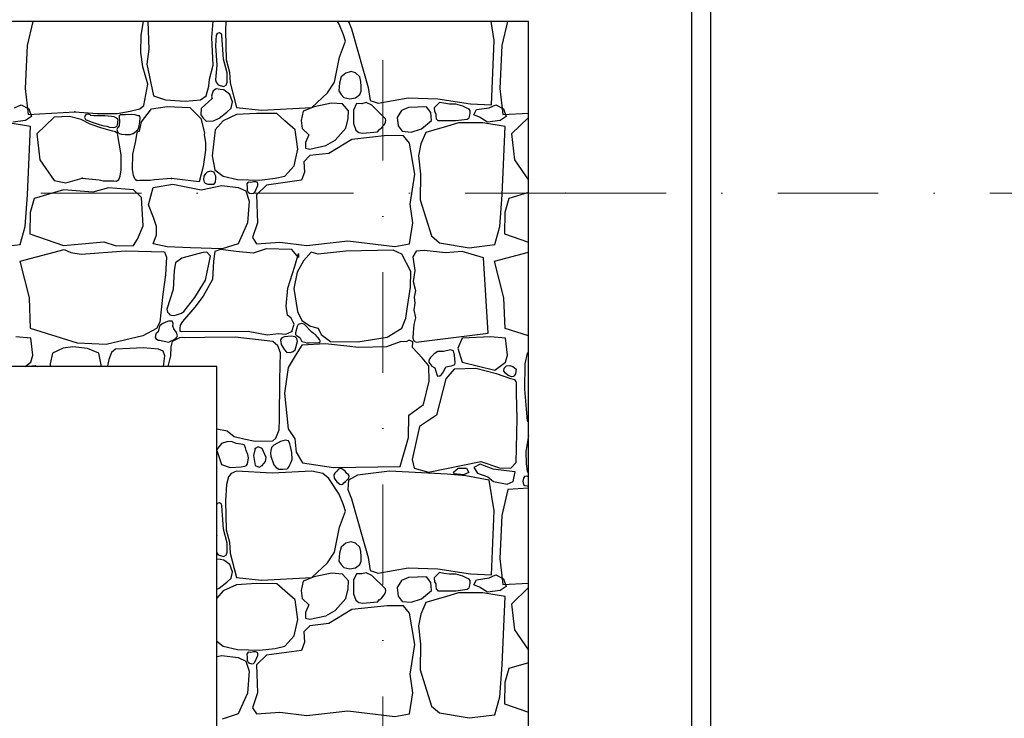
# Model space of a CAD drawing. Header units: millimetres. Extents: x 77315 to 1043159, y -108895 to -47794.
# Tile 84 of 87: x 116999 to 120111, y -95080 to -92872. Entities that reach past the tile are written whole.
import ezdxf

# ---------------------------------------------------------------- set-up
doc = ezdxf.new("R2010")
doc.units = ezdxf.units.MM
doc.header["$MEASUREMENT"] = 0
doc.linetypes.add('Dot & Dashed', pattern=[670.277762, 317.5, -176.388889, 0, -176.388874])
for name, color, linetype in [('_HATCH', 7, 'Continuous'), ('opaska', 7, 'Continuous'), ('Structural - Bearing', 7, 'Continuous'), ('Structural - Grid', 7, 'Continuous')]:
    doc.layers.add(name, color=color, linetype=linetype)

# ---------------------------------------------------------------- blocks, each defined once
blk = doc.blocks.new('*X14')
at = {"layer": '_HATCH'}
for p, q in [((117040.2, -92877.8), (117022.4, -92953.8)), ((117383, -92921.3), (117389.9, -92877.8)), ((117403.5, -92877.8), (117406.9, -92965.4)), ((117606.7, -92927.9), (117609.9, -92877.8)), ((117650.9, -92877.8), (117649.3, -92907.6)), ((118008.4, -92885.8), (118003.2, -92877.8)), ((118038.2, -92877.8), (118047.4, -92900.6)), ((118498, -92938.2), (118488.7, -92877.8)), ((118540.2, -92877.8), (118522.4, -92953.8)), ((117649.3, -92907.6), (117651.3, -92998)), ((118022.8, -92919.6), (118008.4, -92885.8)), ((118047.4, -92900.6), (118083.1, -93026.9)), ((117382.1, -92975.5), (117383, -92921.3)), ((117610, -93015.4), (117606.7, -92927.9)), ((117620.4, -92921.3), (117617.3, -92954.9)), ((117623.5, -92915.4), (117620.4, -92921.3)), ((117630.1, -92913.1), (117623.5, -92915.4)), ((117636.4, -92917.3), (117630.1, -92913.1)), ((117638.1, -92921.3), (117636.4, -92917.3)), ((117643.4, -92997), (117638.1, -92921.3)), ((118009.6, -92990.2), (118028.6, -92939.4)), ((118028.6, -92939.4), (118022.8, -92919.6)), ((118490.1, -93140.9), (118498, -92938.2)), ((117022.4, -92953.8), (117015.9, -93089.4)), ((117406.9, -92965.4), (117401.2, -93012.9)), ((117617.3, -92954.9), (117621.9, -93015.7)), ((118522.4, -92953.8), (118515.9, -93089.4)), ((117388.5, -93020.8), (117382.1, -92975.5)), ((117654.7, -93040.4), (117643.4, -92997)), ((117651.3, -92998), (117662.5, -93037.7)), ((117993.9, -93069.5), (118009.6, -92990.2)), ((117395.5, -93046.1), (117388.5, -93020.8)), ((117401.2, -93012.9), (117422.2, -93112.8)), ((117598.9, -93060.4), (117610, -93015.4)), ((117621.9, -93015.7), (117618.3, -93061.7)), ((118046.4, -93036.2), (118029.4, -93041.1)), ((118060.2, -93040.4), (118046.4, -93036.2)), ((118083.1, -93026.9), (118100.4, -93086.4)), ((117404.4, -93076.1), (117395.5, -93046.1)), ((117596.8, -93081.8), (117598.9, -93060.4)), ((117618.3, -93061.7), (117620.4, -93069.5)), ((117654.5, -93069.5), (117654.7, -93040.4)), ((117662.5, -93037.7), (117664.5, -93071.9)), ((118014.8, -93053), (118010.1, -93072.5)), ((118029.4, -93041.1), (118014.8, -93053)), ((118073.5, -93053), (118060.2, -93040.4)), ((118077.3, -93067.4), (118073.5, -93053)), ((118077.8, -93083), (118077.3, -93067.4)), ((117015.9, -93089.4), (117025.9, -93171.1)), ((117391.5, -93143.4), (117404.4, -93076.1)), ((117588.2, -93112.8), (117596.8, -93081.8)), ((117610.3, -93097.2), (117607.3, -93106.2)), ((117620.4, -93090.7), (117610.3, -93097.2)), ((117620.4, -93069.5), (117626.5, -93078)), ((117632.7, -93092.2), (117620.4, -93090.7)), ((117626.5, -93078), (117643.1, -93083.2)), ((117644.4, -93094), (117632.7, -93092.2)), ((117643.1, -93083.2), (117651.6, -93078.8)), ((117662.8, -93107.9), (117644.4, -93094)), ((117651.6, -93078.8), (117654.5, -93069.5)), ((117664.5, -93071.9), (117684.3, -93149.1)), ((117971.6, -93102.9), (117993.9, -93069.5)), ((118008.2, -93084.6), (118008, -93097.1)), ((118008, -93097.1), (118014.8, -93108.3)), ((118010.1, -93072.5), (118008.2, -93084.6)), ((118073.5, -93108.3), (118077.9, -93098)), ((118077.9, -93098), (118077.8, -93083)), ((118100.4, -93086.4), (118106.2, -93127.3)), ((118515.9, -93089.4), (118525.9, -93171.1)), ((117422.2, -93112.8), (117459.4, -93125.6)), ((117459.4, -93125.6), (117522.1, -93129.3)), ((117522.1, -93129.3), (117570, -93125.6)), ((117570, -93125.6), (117588.2, -93112.8)), ((117607.3, -93121.5), (117572.7, -93152.2)), ((117607.3, -93106.2), (117605, -93113.3)), ((117605, -93113.3), (117607.3, -93121.5)), ((117671.7, -93131.2), (117662.8, -93107.9)), ((117922.4, -93149.1), (117971.6, -93102.9)), ((118014.8, -93108.3), (118023.5, -93117.6)), ((118023.5, -93117.6), (118042.1, -93122.2)), ((118042.1, -93122.2), (118059.8, -93118.8)), ((118059.8, -93118.8), (118073.5, -93108.3)), ((118106.2, -93127.3), (118132.2, -93135.9)), ((118132.2, -93135.9), (118226.3, -93118.6)), ((118226.3, -93118.6), (118320, -93121.9)), ((118320, -93121.9), (118423.7, -93137.6)), ((116982.4, -93150.3), (117004.1, -93141.3)), ((117004.1, -93141.3), (117028.2, -93153.3)), ((117028.2, -93153.3), (117036, -93178)), ((117306.8, -93168.9), (117348.5, -93160.6)), ((117348.5, -93160.6), (117378.8, -93153.4)), ((117378.8, -93153.4), (117391.5, -93143.4)), ((117383.7, -93194.8), (117415.2, -93153.7)), ((117415.2, -93153.7), (117465.1, -93145.8)), ((117465.1, -93145.8), (117537, -93149.1)), ((117537, -93149.1), (117571.9, -93184.2)), ((117572.7, -93152.2), (117571.7, -93172.6)), ((117653.7, -93164.3), (117667, -93151.3)), ((117667, -93151.3), (117671.7, -93131.2)), ((117684.3, -93149.1), (117763.2, -93157.4)), ((117763.2, -93157.4), (117922.4, -93149.1)), ((117894.9, -93160.7), (117888.6, -93190.6)), ((117929.1, -93147.1), (117894.9, -93160.7)), ((117984, -93135.5), (117929.1, -93147.1)), ((118019.1, -93138.4), (117984, -93135.5)), ((118037.7, -93159.9), (118019.1, -93138.4)), ((118037.3, -93184.6), (118037.7, -93159.9)), ((118054.4, -93157.8), (118053.8, -93200.3)), ((118063.7, -93137.1), (118054.4, -93157.8)), ((118079.9, -93137.7), (118063.7, -93137.1)), ((118094.3, -93134), (118079.9, -93137.7)), ((118111.6, -93142.5), (118094.3, -93134)), ((118154.5, -93185.5), (118111.6, -93142.5)), ((118205.7, -93158.6), (118191.9, -93181)), ((118227.2, -93149.5), (118205.7, -93158.6)), ((118285, -93147.1), (118227.2, -93149.5)), ((118298.6, -93164.8), (118285, -93147.1)), ((118320, -93138.8), (118308.5, -93150.7)), ((118308.5, -93150.7), (118309.5, -93162.6)), ((118326, -93133.2), (118320, -93138.8)), ((118339, -93136.2), (118326, -93133.2)), ((118356.8, -93139.2), (118339, -93136.2)), ((118377, -93138.8), (118356.8, -93139.2)), ((118399.9, -93144.9), (118377, -93138.8)), ((118409.7, -93150.3), (118399.9, -93144.9)), ((118419, -93154.9), (118409.7, -93150.3)), ((118422.5, -93158.7), (118419, -93154.9)), ((118422.6, -93167.3), (118422.5, -93158.7)), ((118423.7, -93137.6), (118490.1, -93140.9)), ((118434.3, -93172.6), (118442.1, -93156.3)), ((118442.1, -93156.3), (118482.4, -93150.3)), ((118482.4, -93150.3), (118504.1, -93141.3)), ((118504.1, -93141.3), (118528.2, -93153.3)), ((118528.2, -93153.3), (118536, -93178)), ((117017.3, -93190.6), (116977, -93195.4)), ((117036, -93178), (117017.3, -93190.6)), ((117025.9, -93171.1), (117173.7, -93163.7)), ((117108.2, -93180.3), (117052.7, -93233.1)), ((117156.8, -93177.6), (117108.2, -93180.3)), ((117193.1, -93187.4), (117156.8, -93177.6)), ((117173.7, -93163.7), (117244, -93168.9)), ((117221.7, -93202.1), (117193.1, -93187.4)), ((117205.4, -93174.5), (117204.3, -93181.1)), ((117204.3, -93181.1), (117207.1, -93187.4)), ((117208.3, -93171.2), (117205.4, -93174.5)), ((117207.1, -93187.4), (117225.1, -93194.9)), ((117214.3, -93170.6), (117208.3, -93171.2)), ((117218.6, -93171.5), (117214.3, -93170.6)), ((117221.9, -93173), (117218.6, -93171.5)), ((117223.6, -93174.9), (117221.9, -93173)), ((117234.4, -93175.8), (117223.6, -93174.9)), ((117267.6, -93175.7), (117234.4, -93175.8)), ((117244, -93168.9), (117306.8, -93168.9)), ((117288.8, -93177.7), (117267.6, -93175.7)), ((117297.2, -93179), (117288.8, -93177.7)), ((117304.9, -93182.7), (117297.2, -93179)), ((117307.9, -93185.4), (117304.9, -93182.7)), ((117309.8, -93189.1), (117307.9, -93185.4)), ((117309.3, -93193.4), (117309.8, -93189.1)), ((117313.3, -93175.7), (117312.9, -93182)), ((117312.9, -93182), (117314.8, -93192.1)), ((117316.4, -93172.7), (117313.3, -93175.7)), ((117314.8, -93192.1), (117313.8, -93207)), ((117320.1, -93173.1), (117316.4, -93172.7)), ((117333.4, -93172.2), (117320.1, -93173.1)), ((117352, -93171.3), (117333.4, -93172.2)), ((117364.2, -93172.5), (117352, -93171.3)), ((117373.3, -93175.7), (117364.2, -93172.5)), ((117377.3, -93176.2), (117373.3, -93175.7)), ((117379.3, -93180.7), (117377.3, -93176.2)), ((117378.7, -93195.7), (117379.3, -93180.7)), ((117571.7, -93172.6), (117578.8, -93183.6)), ((117571.9, -93184.2), (117582.6, -93229.8)), ((117578.8, -93183.6), (117588.8, -93193)), ((117588.8, -93193), (117611.7, -93191.2)), ((117611.7, -93191.2), (117629.3, -93183.1)), ((117642.2, -93191.2), (117617.1, -93219.7)), ((117629.3, -93183.1), (117653.7, -93164.3)), ((117684.3, -93171.8), (117642.2, -93191.2)), ((117747.1, -93168.5), (117684.3, -93171.8)), ((117811.5, -93168.9), (117747.1, -93168.5)), ((117837.1, -93191.2), (117811.5, -93168.9)), ((117869.3, -93220.1), (117837.1, -93191.2)), ((117888.6, -93190.6), (117892, -93215.6)), ((118030.1, -93215.3), (118037.3, -93184.6)), ((118156.1, -93189.8), (118154.5, -93185.5)), ((118155.1, -93196.9), (118156.1, -93189.8)), ((118191.9, -93181), (118194.6, -93207.7)), ((118268.9, -93216.4), (118300.9, -93190.8)), ((118300.9, -93190.8), (118298.6, -93164.8)), ((118309.5, -93162.6), (118314.3, -93169.6)), ((118314.3, -93169.6), (118314.1, -93176.8)), ((118314.1, -93176.8), (118315, -93185.3)), ((118315, -93185.3), (118320, -93190.8)), ((118320, -93190.8), (118377, -93190.8)), ((118377, -93190.8), (118413.3, -93186.4)), ((118413.3, -93186.4), (118419.8, -93182)), ((118419.8, -93182), (118421.7, -93173.9)), ((118421.7, -93173.9), (118422.6, -93167.3)), ((118451.7, -93179.8), (118434.3, -93172.6)), ((118477, -93195.4), (118451.7, -93179.8)), ((118517.3, -93190.6), (118477, -93195.4)), ((118536, -93178), (118517.3, -93190.6)), ((118525.9, -93171.1), (118607.3, -93167)), ((118607.3, -93181.2), (118552.7, -93233.1)), ((117033.4, -93209.6), (116962.5, -93197.8)), ((117024, -93425.6), (117033.4, -93209.6)), ((117255, -93213.5), (117221.7, -93202.1)), ((117225.1, -93194.9), (117250.1, -93203)), ((117250.1, -93203), (117265.2, -93207.1)), ((117273.3, -93219.1), (117255, -93213.5)), ((117265.2, -93207.1), (117274.7, -93208.7)), ((117293.1, -93224.4), (117273.3, -93219.1)), ((117274.7, -93208.7), (117282.4, -93211.2)), ((117282.4, -93211.2), (117294.9, -93212.3)), ((117294.9, -93212.3), (117300.6, -93211.9)), ((117300.6, -93211.9), (117304.9, -93209.8)), ((117304.9, -93209.8), (117307, -93207.1)), ((117309, -93212.7), (117306.3, -93219.4)), ((117306.3, -93219.4), (117307.7, -93226.5)), ((117307, -93207.1), (117307.8, -93203.4)), ((117307.8, -93203.4), (117308.9, -93197.7)), ((117308.9, -93197.7), (117309.3, -93193.4)), ((117313.8, -93207), (117309, -93212.7)), ((117358, -93231.4), (117372, -93220.5)), ((117372, -93220.5), (117376, -93212.3)), ((117376, -93212.3), (117378.7, -93195.7)), ((117377.4, -93224.6), (117383.7, -93194.8)), ((117617.1, -93219.7), (117607.1, -93301.9)), ((117877.9, -93281.6), (117869.3, -93220.1)), ((117892, -93215.6), (117912.6, -93235.8)), ((117996, -93253.2), (118030.1, -93215.3)), ((118053.8, -93200.3), (118061.3, -93221.2)), ((118061.3, -93221.2), (118070.9, -93228.1)), ((118130.2, -93226), (118136.5, -93219)), ((118136.4, -93219.3), (118143.4, -93213.1)), ((118143.4, -93213.1), (118150.3, -93203.8)), ((118150.3, -93203.8), (118155.1, -93196.9)), ((118194.6, -93207.7), (118207.8, -93224.7)), ((118236.2, -93227.6), (118268.9, -93216.4)), ((118307.7, -93221), (118282, -93228.7)), ((118347.7, -93209.4), (118307.7, -93221)), ((118385.7, -93197.8), (118347.7, -93209.4)), ((118424.1, -93197.8), (118385.7, -93197.8)), ((118462.5, -93197.8), (118424.1, -93197.8)), ((118533.4, -93209.6), (118462.5, -93197.8)), ((118524, -93425.6), (118533.4, -93209.6)), ((117052.7, -93233.1), (117062.5, -93314.9)), ((117301.6, -93226), (117293.1, -93224.4)), ((117308.2, -93231.4), (117301.6, -93226)), ((117307.7, -93226.5), (117313.3, -93231.4)), ((117313.3, -93262.1), (117308.2, -93231.4)), ((117313.3, -93231.4), (117320.7, -93233.6)), ((117320.7, -93233.6), (117332.4, -93234.8)), ((117332.4, -93234.8), (117347.8, -93234.5)), ((117347.8, -93234.5), (117358, -93231.4)), ((117364.6, -93260.4), (117370.6, -93229.8)), ((117370.6, -93229.8), (117372.4, -93225.1)), ((117372.4, -93225.1), (117377.4, -93224.6)), ((117582.6, -93229.8), (117581.8, -93236.1)), ((117581.8, -93236.1), (117585.8, -93259.6)), ((117912.6, -93235.8), (117902.3, -93260.2)), ((117966.3, -93270.1), (117996, -93253.2)), ((118048.4, -93250.7), (117976.2, -93294.4)), ((118160.7, -93238.3), (118048.4, -93250.7)), ((118070.9, -93228.1), (118083.9, -93230.5)), ((118083.9, -93230.5), (118130.2, -93226)), ((118212.3, -93239.1), (118160.7, -93238.3)), ((118207.8, -93224.7), (118236.2, -93227.6)), ((118231.3, -93262.1), (118212.3, -93239.1)), ((118282, -93228.7), (118266.9, -93264.5)), ((118552.7, -93233.1), (118562.5, -93314.9)), ((117320, -93298.9), (117313.3, -93262.1)), ((117357, -93297), (117364.6, -93260.4)), ((117586.1, -93284.3), (117578.5, -93335.9)), ((117585.8, -93259.6), (117586.1, -93284.3)), ((117866.8, -93334.1), (117877.9, -93281.6)), ((117902.3, -93260.2), (117902.7, -93277.5)), ((117902.7, -93277.5), (117915.9, -93281.2)), ((117915.9, -93281.2), (117966.3, -93270.1)), ((118247.4, -93360.5), (118231.3, -93262.1)), ((118266.9, -93264.5), (118259.4, -93302.2)), ((117062.5, -93314.9), (117108.2, -93380.3)), ((117320, -93347), (117320, -93298.9)), ((117355.7, -93345.1), (117357, -93297)), ((117607.1, -93301.9), (117615.8, -93346)), ((117915.9, -93301.5), (117896.5, -93321.3)), ((117976.2, -93294.4), (117915.9, -93301.5)), ((118259.4, -93302.2), (118265.9, -93360.2)), ((118562.5, -93314.9), (118607.3, -93379)), ((117316.5, -93366.5), (117320, -93347)), ((117358.6, -93364.6), (117355.7, -93345.1)), ((117578.5, -93335.9), (117566.5, -93384.1)), ((117615.8, -93346), (117642.2, -93366.3)), ((117837.1, -93366.3), (117866.8, -93334.1)), ((117896.5, -93321.3), (117899.4, -93353.5)), ((117145.2, -93387.3), (117196.7, -93372.6)), ((117196.7, -93372.6), (117249.9, -93378.5)), ((117249.9, -93378.5), (117263.2, -93380.9)), ((117308.2, -93380.3), (117312.4, -93377)), ((117312.4, -93377), (117316.5, -93366.5)), ((117362.4, -93375.2), (117358.6, -93364.6)), ((117366.5, -93378.6), (117362.4, -93375.2)), ((117369.8, -93380.9), (117366.5, -93378.6)), ((117424.8, -93378.5), (117411.5, -93380.5)), ((117478.2, -93374), (117424.8, -93378.5)), ((117566.5, -93384.1), (117478.2, -93374)), ((117581, -93366.5), (117580.2, -93377.1)), ((117580.2, -93377.1), (117581.7, -93385.3)), ((117584.9, -93359.7), (117581, -93366.5)), ((117591.4, -93353.7), (117584.9, -93359.7)), ((117602.5, -93351.2), (117591.4, -93353.7)), ((117613.6, -93353.8), (117602.5, -93351.2)), ((117615.8, -93359.7), (117613.6, -93353.8)), ((117618.4, -93366), (117615.8, -93359.7)), ((117617.4, -93383.4), (117618.7, -93374.9)), ((117618.7, -93374.9), (117618.4, -93366)), ((117642.2, -93366.3), (117687.2, -93377)), ((117687.2, -93377), (117757, -93379.1)), ((117757, -93379.1), (117806.1, -93373.3)), ((117889.9, -93379.5), (117778.5, -93394.7)), ((117806.1, -93373.3), (117837.1, -93366.3)), ((117899.4, -93353.5), (117889.9, -93379.5)), ((118232.9, -93454.6), (118247.4, -93360.5)), ((118265.9, -93360.2), (118264.3, -93441)), ((117136.9, -93409.6), (117044.4, -93437.3)), ((117108.2, -93380.3), (117145.2, -93387.3)), ((117230.3, -93417.5), (117136.9, -93409.6)), ((117279.4, -93403.8), (117230.3, -93417.5)), ((117263.2, -93380.9), (117296.3, -93381.5)), ((117358.7, -93409.6), (117279.4, -93403.8)), ((117296.3, -93381.5), (117304.9, -93382.5)), ((117304.9, -93382.5), (117308.2, -93380.3)), ((117383.4, -93434.4), (117358.7, -93409.6)), ((117378.4, -93380.2), (117369.8, -93380.9)), ((117411.5, -93380.5), (117378.4, -93380.2)), ((117405.7, -93456.7), (117421, -93402.2)), ((117421, -93402.2), (117483.3, -93392.3)), ((117483.3, -93392.3), (117572.5, -93409.6)), ((117572.5, -93409.6), (117638.1, -93396)), ((117581.7, -93385.3), (117584.9, -93389)), ((117584.9, -93389), (117593.7, -93392)), ((117593.7, -93392), (117604.2, -93392.1)), ((117604.2, -93392.1), (117611, -93391.5)), ((117611, -93391.5), (117615.8, -93389)), ((117615.8, -93389), (117617.4, -93383.4)), ((117638.1, -93396), (117688.9, -93402.2)), ((117688.9, -93402.2), (117713.2, -93413.3)), ((117720.8, -93385.3), (117716.9, -93391)), ((117716.9, -93391), (117717.4, -93402.1)), ((117717.4, -93402.1), (117718.2, -93410.9)), ((117729.7, -93386), (117720.8, -93385.3)), ((117738.1, -93384.2), (117729.7, -93386)), ((117745, -93384.4), (117738.1, -93384.2)), ((117742, -93417), (117751.7, -93395.5)), ((117747.1, -93385.3), (117745, -93384.4)), ((117750.5, -93385.8), (117747.1, -93385.3)), ((117778.5, -93394.7), (117747.1, -93425.3)), ((117751.5, -93389.8), (117750.5, -93385.8)), ((117751.7, -93395.5), (117751.5, -93389.8)), ((117016.2, -93525.9), (117024, -93425.6)), ((117044.4, -93437.3), (117031.9, -93481.4)), ((117388.8, -93523.1), (117383.4, -93434.4)), ((117713.2, -93413.3), (117724, -93445.1)), ((117718.2, -93410.9), (117720.8, -93417)), ((117720.8, -93417), (117725.2, -93420.2)), ((117725.2, -93420.2), (117732.1, -93421.6)), ((117732.1, -93421.6), (117738.3, -93420.7)), ((117738.3, -93420.7), (117742, -93417)), ((117747.1, -93425.3), (117750.8, -93513.6)), ((118264.3, -93441), (118300.2, -93555.3)), ((118516.2, -93525.9), (118524, -93425.6)), ((118544.4, -93437.3), (118531.9, -93481.4)), ((118607.3, -93418.5), (118544.4, -93437.3)), ((117422.2, -93496.7), (117405.7, -93456.7)), ((117724, -93445.1), (117718.6, -93514.5)), ((118241.6, -93513.6), (118232.9, -93454.6)), ((117031.9, -93481.4), (117031.1, -93548.6)), ((117430.9, -93526), (117422.2, -93496.7)), ((118531.9, -93481.4), (118531.1, -93548.6)), ((117000.6, -93582.7), (117016.2, -93525.9)), ((117371.8, -93565.6), (117388.8, -93523.1)), ((117431.3, -93551.6), (117430.9, -93526)), ((117718.6, -93514.5), (117688.9, -93580.1)), ((117750.8, -93513.6), (117734.3, -93560.7)), ((118231.3, -93580.1), (118241.6, -93513.6)), ((118500.6, -93582.7), (118516.2, -93525.9)), ((117031.1, -93548.6), (117136.9, -93585.5)), ((117358.7, -93585.5), (117371.8, -93565.6)), ((117421, -93580.1), (117431.3, -93551.6)), ((117734.3, -93560.7), (117747.1, -93580.1)), ((118300.2, -93555.3), (118325.8, -93576.8)), ((118531.1, -93548.6), (118607.3, -93575.1)), ((116919.1, -93592.5), (117000.6, -93582.7)), ((117136.9, -93585.5), (117265.3, -93574.3)), ((117265.3, -93574.3), (117303.7, -93586.7)), ((117303.7, -93586.7), (117358.7, -93585.5)), ((117465.1, -93589.6), (117421, -93580.1)), ((117539, -93592.5), (117465.1, -93589.6)), ((117638.9, -93596.6), (117539, -93592.5)), ((117688.9, -93580.1), (117638.9, -93596.6)), ((117777.6, -93596.6), (117736.4, -93609.4)), ((117747.1, -93580.1), (117821, -93574.7)), ((117859.4, -93597.8), (117777.6, -93596.6)), ((117821, -93574.7), (117906, -93585.5)), ((117906, -93585.5), (118036.5, -93570.6)), ((118036.5, -93570.6), (118184.2, -93588.3)), ((118184.2, -93588.3), (118231.3, -93580.1)), ((118325.8, -93576.8), (118419.1, -93592.5)), ((118419.1, -93592.5), (118500.6, -93582.7)), ((117000, -93635.1), (117139.9, -93598.7)), ((117139.9, -93598.7), (117160.1, -93608.2)), ((117160.1, -93608.2), (117193.4, -93613.1)), ((117193.4, -93613.1), (117333.4, -93602)), ((117333.4, -93602), (117456.8, -93605.7)), ((117456.8, -93605.7), (117463.4, -93622.2)), ((117463.4, -93622.2), (117459.7, -93677.9)), ((117511.7, -93626), (117491.1, -93639.9)), ((117577.8, -93608.2), (117511.7, -93626)), ((117590.2, -93606.5), (117577.8, -93608.2)), ((117585.7, -93694.9), (117601.9, -93618.9)), ((117601.9, -93618.9), (117590.2, -93606.5)), ((117615.8, -93604.4), (117611.3, -93634.6)), ((117633.2, -93597.8), (117615.8, -93604.4)), ((117683.5, -93604.4), (117633.2, -93597.8)), ((117736.4, -93609.4), (117683.5, -93604.4)), ((117879.6, -93623.8), (117859.4, -93597.8)), ((117868.9, -93650.7), (117880, -93610.6)), ((117880, -93610.6), (117879.6, -93623.8)), ((117920, -93606.9), (117896.1, -93634.2)), ((117942.3, -93613.1), (117920, -93606.9)), ((118029.4, -93603.6), (117942.3, -93613.1)), ((118178.9, -93599.9), (118029.4, -93603.6)), ((118206.5, -93613.1), (118178.9, -93599.9)), ((118235, -93667.6), (118206.5, -93613.1)), ((118251.5, -93604), (118241.5, -93621.5)), ((118241.5, -93621.5), (118248.2, -93664.9)), ((118277.5, -93601.5), (118251.5, -93604)), ((118344.8, -93608.6), (118277.5, -93601.5)), ((118397.7, -93604.4), (118344.8, -93608.6)), ((118465.2, -93624.7), (118397.7, -93604.4)), ((118479.6, -93862.4), (118465.2, -93624.7)), ((118500, -93635.1), (118607.3, -93607.2)), ((117029.5, -93750.8), (117000, -93635.1)), ((117491.1, -93639.9), (117487, -93665.1)), ((117611.3, -93634.6), (117608.8, -93693.2)), ((117846.2, -93720.9), (117868.9, -93650.7)), ((117896.1, -93634.2), (117876.3, -93670.1)), ((118529.5, -93750.8), (118500, -93635.1)), ((117459.7, -93677.9), (117451.4, -93739)), ((117487, -93665.1), (117483.7, -93725)), ((117876.3, -93670.1), (117865.1, -93721.7)), ((118233.8, -93717.1), (118235, -93667.6)), ((118248.2, -93664.9), (118242.7, -93699.1)), ((117552.2, -93749.8), (117585.7, -93694.9)), ((117608.8, -93693.2), (117578.7, -93746)), ((117841.2, -93777.4), (117846.2, -93720.9)), ((117865.1, -93721.7), (117876.7, -93793.9)), ((118223, -93786.1), (118233.8, -93717.1)), ((118242.7, -93699.1), (118249.4, -93728.3)), ((117033.3, -93847.6), (117029.5, -93750.8)), ((117451.4, -93739), (117442, -93827.4)), ((117483.7, -93725), (117463.7, -93787.3)), ((117517.2, -93794.7), (117552.2, -93749.8)), ((117578.7, -93746), (117552.2, -93780.7)), ((118249.4, -93728.3), (118246.1, -93748.5)), ((118246.1, -93748.5), (118248, -93768.3)), ((118533.3, -93847.6), (118529.5, -93750.8)), ((117552.2, -93780.7), (117513.9, -93825.3)), ((117845.7, -93806.3), (117841.2, -93777.4)), ((118248, -93768.3), (118244.4, -93789.1)), ((117463.7, -93787.3), (117465.9, -93796.2)), ((117465.9, -93796.2), (117469.3, -93799.7)), ((117469.3, -93799.7), (117473, -93804.7)), ((117473, -93804.7), (117477.7, -93805.6)), ((117477.7, -93805.6), (117486.9, -93807.3)), ((117486.9, -93807.3), (117494.5, -93805.1)), ((117494.5, -93805.1), (117510.7, -93799.4)), ((117510.7, -93799.4), (117517.2, -93794.7)), ((117857.3, -93815.4), (117845.7, -93806.3)), ((117876.7, -93793.9), (117890.7, -93822.8)), ((118206.5, -93847.2), (118219.7, -93815)), ((118219.7, -93815), (118223, -93786.1)), ((118250, -93814.4), (118244.2, -93835.1)), ((118244.4, -93789.1), (118250, -93814.4)), ((117442, -93827.4), (117430.8, -93848)), ((117441.1, -93840.6), (117437, -93858.6)), ((117448.9, -93833.3), (117441.1, -93840.6)), ((117460.7, -93828), (117448.9, -93833.3)), ((117469.4, -93824.3), (117460.7, -93828)), ((117480.4, -93824.5), (117469.4, -93824.3)), ((117483.9, -93832.6), (117480.4, -93824.5)), ((117483.3, -93840.6), (117483.9, -93832.6)), ((117486.2, -93848.8), (117483.3, -93840.6)), ((117506.4, -93837.8), (117505.5, -93848.3)), ((117513.9, -93825.3), (117506.4, -93837.8)), ((117866, -93834.4), (117857.3, -93815.4)), ((117859.4, -93857.1), (117866, -93834.4)), ((117875.6, -93841.4), (117870.4, -93862)), ((117879.3, -93835.2), (117875.6, -93841.4)), ((117889.4, -93831.7), (117879.3, -93835.2)), ((117898.1, -93834.3), (117889.4, -93831.7)), ((117890.7, -93822.8), (117917.6, -93840.6)), ((117922.4, -93859.9), (117898.1, -93834.3)), ((117917.6, -93840.6), (117942.3, -93847.2)), ((118244.2, -93835.1), (118242.4, -93860.3)), ((117033.9, -93878), (116986.6, -93874.6)), ((117181.6, -93894.2), (117033.3, -93847.6)), ((117388.3, -93871.5), (117272, -93898.6)), ((117430.8, -93848), (117388.3, -93871.5)), ((117429.1, -93865), (117426.8, -93876.1)), ((117426.8, -93876.1), (117430, -93881.3)), ((117437, -93858.6), (117429.1, -93865)), ((117503.5, -93877.4), (117480.8, -93888.9)), ((117494.9, -93860.4), (117486.2, -93848.8)), ((117492.5, -93879.8), (117495.4, -93875.5)), ((117497.4, -93870.7), (117494.9, -93860.4)), ((117495.4, -93875.5), (117497.4, -93870.7)), ((117515, -93876.8), (117503.5, -93877.4)), ((117505.5, -93848.3), (117505.4, -93856.4)), ((117505.4, -93856.4), (117509.7, -93857.1)), ((117509.7, -93857.1), (117721.1, -93856.7)), ((117520.5, -93877.7), (117515, -93876.8)), ((117584.4, -93876.1), (117520.5, -93877.7)), ((117679.8, -93875.7), (117584.4, -93876.1)), ((117798.7, -93888.9), (117679.8, -93875.7)), ((117721.1, -93856.7), (117780.9, -93868.2)), ((117780.9, -93868.2), (117816.4, -93863.3)), ((117816.4, -93863.3), (117840, -93865.7)), ((117827.3, -93877.4), (117822.7, -93884)), ((117835.8, -93874), (117827.3, -93877.4)), ((117856.8, -93871.8), (117835.8, -93874)), ((117840, -93865.7), (117859.4, -93857.1)), ((117869.3, -93874), (117856.8, -93871.8)), ((117875.3, -93879.6), (117869.3, -93874)), ((117870.4, -93862), (117870.7, -93867.1)), ((117870.7, -93867.1), (117873.9, -93869.9)), ((117873.9, -93869.9), (117884, -93876.1)), ((117884, -93876.1), (117890.5, -93889.4)), ((117927.5, -93863.7), (117922.4, -93859.9)), ((117934.7, -93868.3), (117927.5, -93863.7)), ((117937.2, -93872.9), (117934.7, -93868.3)), ((117942.4, -93877.3), (117937.2, -93872.9)), ((117942.3, -93847.2), (117951.8, -93866.6)), ((117946.1, -93882.6), (117942.4, -93877.3)), ((117951.8, -93866.6), (117981.1, -93889.3)), ((118067.8, -93890.1), (118160.3, -93875.7)), ((118160.3, -93875.7), (118206.5, -93847.2)), ((118242.4, -93860.3), (118241.5, -93878)), ((118251.5, -93890.9), (118479.6, -93862.4)), ((118486.6, -93874.6), (118397.7, -93878)), ((118533.9, -93878), (118486.6, -93874.6)), ((118607.3, -93870.8), (118533.3, -93847.6)), ((117040.6, -93931.7), (117033.9, -93878)), ((117167.1, -93906.2), (117136.7, -93909.7)), ((117213.4, -93910.7), (117167.1, -93906.2)), ((117272, -93898.6), (117181.6, -93894.2)), ((117430, -93881.3), (117432.2, -93882)), ((117432.2, -93882), (117436.7, -93884.3)), ((117436.7, -93884.3), (117441.1, -93884.7)), ((117441.1, -93884.7), (117470.8, -93891.3)), ((117470.8, -93891.3), (117477.4, -93886.5)), ((117476.1, -93905.4), (117475.6, -93934)), ((117480.8, -93888.9), (117476.1, -93905.4)), ((117477.4, -93886.5), (117483.3, -93884.7)), ((117483.3, -93884.7), (117492.5, -93879.8)), ((117814.6, -93902.9), (117798.7, -93888.9)), ((117823.1, -93924.6), (117814.6, -93902.9)), ((117822.7, -93884), (117825.6, -93898.2)), ((117825.6, -93898.2), (117835.8, -93915.3)), ((117869.3, -93915.3), (117876.8, -93888.7)), ((117890.7, -93900.4), (117869.3, -93934.7)), ((117876.8, -93888.7), (117875.3, -93879.6)), ((117890.5, -93889.4), (117899.8, -93891.4)), ((117965.9, -93896.3), (117890.7, -93900.4)), ((117899.8, -93891.4), (117905.4, -93893.6)), ((117905.4, -93893.6), (117913.6, -93893.1)), ((117913.6, -93893.1), (117945.9, -93892.2)), ((117945.9, -93892.2), (117948.3, -93890.3)), ((117948.2, -93887), (117946.1, -93882.6)), ((117948.3, -93890.3), (117948.2, -93887)), ((118070.7, -93908.3), (117965.9, -93896.3)), ((117981.1, -93889.3), (118067.8, -93890.1)), ((118157.8, -93905.4), (118070.7, -93908.3)), ((118201.2, -93890.5), (118157.8, -93905.4)), ((118222.9, -93889.1), (118201.2, -93890.5)), ((118230.3, -93885.3), (118222.9, -93889.1)), ((118240.9, -93889.8), (118230.3, -93885.3)), ((118240.4, -93908.3), (118240.9, -93889.8)), ((118270.9, -93940.9), (118240.4, -93908.3)), ((118241.5, -93878), (118244.4, -93887.3)), ((118244.4, -93887.3), (118251.5, -93890.9)), ((118397.7, -93878), (118383.3, -93909.6)), ((118540.6, -93931.7), (118533.9, -93878)), ((117033.9, -93954.7), (117040.6, -93931.7)), ((117102.8, -93925.6), (117095.6, -93959.1)), ((117136.7, -93909.7), (117102.8, -93925.6)), ((117249, -93925.6), (117213.4, -93910.7)), ((117257.3, -93967.8), (117249, -93925.6)), ((117289.5, -93923.5), (117280.3, -93946.2)), ((117301.9, -93913.7), (117289.5, -93923.5)), ((117346.8, -93910.7), (117301.9, -93913.7)), ((117389, -93909.3), (117346.8, -93910.7)), ((117437.7, -93913.7), (117389, -93909.3)), ((117452.2, -93919.1), (117437.7, -93913.7)), ((117457.4, -93934.5), (117452.2, -93919.1)), ((117453.5, -93967.8), (117457.4, -93934.5)), ((117475.6, -93934), (117467, -93967.8)), ((117820.9, -94008.7), (117823.1, -93924.6)), ((117835.8, -93915.3), (117842.6, -93923)), ((117842.6, -93923), (117853.4, -93924.1)), ((117869.3, -93934.7), (117847.8, -93971)), ((117853.4, -93924.1), (117863.5, -93920.9)), ((117863.5, -93920.9), (117869.3, -93915.3)), ((118297.3, -93939.2), (118291.5, -93947.8)), ((118308.5, -93928), (118297.3, -93939.2)), ((118320.6, -93920.3), (118308.5, -93928)), ((118328.4, -93920.2), (118320.6, -93920.3)), ((118337.8, -93921.1), (118328.4, -93920.2)), ((118360.2, -93915.3), (118337.8, -93921.1)), ((118369.5, -93918.4), (118360.2, -93915.3)), ((118373.2, -93932.3), (118369.5, -93918.4)), ((118374.7, -93955), (118373.2, -93932.3)), ((118383.3, -93909.6), (118397.7, -93954.7)), ((118533.9, -93954.7), (118540.6, -93931.7)), ((118602.8, -93925.6), (118595.6, -93959.1)), ((118607.3, -93923.5), (118602.8, -93925.6)), ((117016.2, -93967.8), (117033.9, -93954.7)), ((117036, -93967.8), (117037.7, -93966.2)), ((117037.7, -93966.2), (117047.7, -93965)), ((117047.7, -93965), (117055.7, -93967.8)), ((117095.6, -93959.1), (117095.4, -93967.8)), ((117280.3, -93946.2), (117276.8, -93966.3)), ((117276.8, -93966.3), (117276.8, -93967.8)), ((118291.6, -93966.1), (118270.9, -93940.9)), ((118291.5, -93947.8), (118291.6, -93954.7)), ((118291.6, -93954.7), (118301.4, -93967.4)), ((118293.2, -94014.4), (118291.6, -93966.1)), ((118301.4, -93967.4), (118311.4, -93972.5)), ((118338, -93984.7), (118346.1, -93969.2)), ((118346.1, -93969.2), (118363.8, -93966.2)), ((118363.8, -93966.2), (118374.3, -93961.8)), ((118374.3, -93961.8), (118374.7, -93955)), ((118397.7, -93954.7), (118500.8, -93979.2)), ((118500.8, -93979.2), (118533.9, -93954.7)), ((118530.4, -93972.9), (118537.7, -93966.2)), ((118537.7, -93966.2), (118547.7, -93965)), ((118547.7, -93965), (118556.9, -93968.2)), ((118556.9, -93968.2), (118568, -93976.7)), ((118595.6, -93959.1), (118594, -94040)), ((117847.8, -93971), (117835.8, -94052.3)), ((118311.4, -93972.5), (118317.6, -93992.9)), ((118317.6, -93992.9), (118319.8, -93998.4)), ((118319.8, -93998.4), (118326.4, -93997.6)), ((118326.4, -93997.6), (118332.1, -93993.1)), ((118332.1, -93993.1), (118338, -93984.7)), ((118371.6, -93976.8), (118345.2, -94006.5)), ((118440.2, -93974.3), (118371.6, -93976.8)), ((118506.2, -93991.2), (118440.2, -93974.3)), ((118550.8, -94006.5), (118506.2, -93991.2)), ((118528.7, -93982.7), (118530.4, -93972.9)), ((118533.9, -93989), (118528.7, -93982.7)), ((118543, -93996.7), (118533.9, -93989)), ((118554.2, -94000.7), (118543, -93996.7)), ((118559.2, -94000.1), (118554.2, -94000.7)), ((118561.8, -93997.2), (118559.2, -94000.1)), ((118566.1, -93991), (118561.8, -93997.2)), ((118568, -93976.7), (118566.1, -93991)), ((117819.6, -94134.3), (117820.9, -94008.7)), ((118274.6, -94088.2), (118293.2, -94014.4)), ((118345.2, -94006.5), (118316.3, -94121.3)), ((118564.2, -94010.3), (118550.8, -94006.5)), ((118568.4, -94015.3), (118564.2, -94010.3)), ((118568.6, -94019.3), (118568.4, -94015.3)), ((118569, -94053.2), (118568.6, -94019.3)), ((117835.8, -94052.3), (117847.4, -94165)), ((118570.6, -94132.8), (118569, -94053.2)), ((118594, -94040), (118602.8, -94140.3)), ((118228.8, -94122.1), (118274.6, -94088.2)), ((118227.2, -94191.9), (118228.8, -94122.1)), ((118316.3, -94121.3), (118262.7, -94157.2)), ((117818.8, -94167.9), (117819.6, -94134.3)), ((118262.7, -94157.2), (118239.1, -94262.4)), ((118568.1, -94271.9), (118570.6, -94132.8)), ((118602.8, -94140.3), (118607.3, -94141.3)), ((117621.8, -94165.5), (117654.2, -94171)), ((117654.2, -94171), (117677.1, -94189.2)), ((117808.8, -94194.1), (117818.8, -94167.9)), ((117847.4, -94165), (117868.9, -94196.8)), ((118607.3, -94186), (118598.6, -94236.2)), ((117636.5, -94211.7), (117621.8, -94230.2)), ((117654.1, -94205.6), (117636.5, -94211.7)), ((117667.4, -94204.7), (117654.1, -94205.6)), ((117670.3, -94206), (117667.4, -94204.7)), ((117683.5, -94211.7), (117670.3, -94206)), ((117677.1, -94189.2), (117706.8, -94196.1)), ((117705.1, -94214.2), (117683.5, -94211.7)), ((117709.1, -94216.2), (117705.1, -94214.2)), ((117706.8, -94196.1), (117743.5, -94204.4)), ((117713, -94225.3), (117709.1, -94216.2)), ((117743.5, -94204.4), (117798.7, -94202.6)), ((117802, -94217), (117795.2, -94224.1)), ((117798.7, -94202.6), (117808.8, -94194.1)), ((117823.2, -94204.6), (117802, -94217)), ((117837.8, -94201.3), (117823.2, -94204.6)), ((117848.1, -94202.8), (117837.8, -94201.3)), ((117852.3, -94212.9), (117848.1, -94202.8)), ((117855.3, -94220.6), (117852.3, -94212.9)), ((117868.9, -94196.8), (117873, -94238.5)), ((118201.2, -94284.3), (118227.2, -94191.9)), ((117621.8, -94233.1), (117636.5, -94277.3)), ((117714.5, -94233.1), (117713, -94225.3)), ((117719.7, -94246.6), (117714.5, -94233.1)), ((117722.3, -94256.7), (117719.7, -94246.6)), ((117743, -94227.4), (117737.6, -94249.2)), ((117737.6, -94249.2), (117743, -94281)), ((117753.1, -94222), (117743, -94227.4)), ((117764.8, -94227.4), (117753.1, -94222)), ((117778, -94255.4), (117764.8, -94227.4)), ((117792.6, -94233.1), (117791.3, -94241.9)), ((117791.3, -94241.9), (117792.9, -94251.7)), ((117795.2, -94224.1), (117792.6, -94233.1)), ((117858.8, -94239.5), (117855.3, -94220.6)), ((117859.8, -94261.6), (117858.8, -94239.5)), ((117873, -94238.5), (117892.4, -94272.4)), ((118598.6, -94236.2), (118599.1, -94275.9)), ((117636.5, -94277.3), (117664.5, -94286.8)), ((117710.3, -94282.6), (117716.1, -94280.4)), ((117716.1, -94280.4), (117717.8, -94277.3)), ((117717.8, -94277.3), (117720.1, -94270.7)), ((117720.1, -94270.7), (117722.3, -94256.7)), ((117743, -94281), (117756, -94286.5)), ((117756, -94286.5), (117764.8, -94281)), ((117764.8, -94281), (117776, -94268.6)), ((117776, -94268.6), (117778, -94255.4)), ((117792.9, -94251.7), (117802, -94279)), ((117802, -94279), (117809.7, -94287.3)), ((117850.3, -94284.5), (117852.3, -94279)), ((117852.3, -94279), (117856, -94272.6)), ((117856, -94272.6), (117859.8, -94261.6)), ((117892.4, -94272.4), (117991, -94287.6)), ((118239.1, -94262.4), (118245.3, -94289.3)), ((118290.7, -94301.7), (118455.9, -94268.6)), ((118454.3, -94276.5), (118434.2, -94286.8)), ((118495.6, -94292.2), (118454.3, -94276.5)), ((118455.9, -94268.6), (118515.3, -94288.5)), ((118550.8, -94289.3), (118568.1, -94271.9)), ((118599.1, -94275.9), (118602.4, -94299.1)), ((117667.8, -94306.6), (117659.2, -94316.5)), ((117664.5, -94286.8), (117698.4, -94284.7)), ((117684.3, -94299.2), (117667.8, -94306.6)), ((117796.6, -94305.4), (117684.3, -94299.2)), ((117698.4, -94284.7), (117710.3, -94282.6)), ((117922.4, -94299.2), (117796.6, -94305.4)), ((117809.7, -94287.3), (117818.4, -94292)), ((117818.4, -94292), (117830.8, -94292.1)), ((117830.8, -94292.1), (117844.5, -94291.8)), ((117844.5, -94291.8), (117847.3, -94288.5)), ((117847.3, -94288.5), (117850.3, -94284.5)), ((117956.8, -94306.6), (117922.4, -94299.2)), ((117975.8, -94321.5), (117956.8, -94306.6)), ((117991, -94287.6), (118201.2, -94284.3)), ((117995, -94305.3), (117991.5, -94310.7)), ((117991.5, -94310.7), (117993.3, -94321.1)), ((118001, -94299.2), (117995, -94305.3)), ((118006.5, -94292.1), (118001, -94299.2)), ((118011.8, -94289.9), (118006.5, -94292.1)), ((118017.1, -94290.9), (118011.8, -94289.9)), ((118027.8, -94299.2), (118017.1, -94290.9)), ((118032.4, -94305.7), (118027.8, -94299.2)), ((118037.3, -94308.3), (118032.4, -94305.7)), ((118040.4, -94313.6), (118037.3, -94308.3)), ((118066.2, -94311.2), (118038.5, -94327.7)), ((118168.1, -94299.2), (118066.2, -94311.2)), ((118350.2, -94308.3), (118168.1, -94299.2)), ((118245.3, -94289.3), (118290.7, -94301.7)), ((118408.4, -94313.6), (118350.2, -94308.3)), ((118369.5, -94302), (118384.7, -94289.8)), ((118371.9, -94307.4), (118369.5, -94302)), ((118401.9, -94309.9), (118371.9, -94307.4)), ((118384.7, -94289.8), (118411.2, -94288.8)), ((118418, -94303.5), (118401.9, -94309.9)), ((118411.2, -94288.8), (118418, -94303.5)), ((118434.2, -94286.8), (118446, -94305.5)), ((118446, -94305.5), (118478.9, -94316.3)), ((118537.8, -94298.1), (118495.6, -94292.2)), ((118515.3, -94288.5), (118550.8, -94289.3)), ((118565.2, -94301.1), (118537.8, -94298.1)), ((118558.9, -94331), (118565.2, -94301.1)), ((118602.4, -94299.1), (118607.3, -94305.9)), ((117652.1, -94341.3), (117649.3, -94393.3)), ((117659.2, -94316.5), (117652.1, -94341.3)), ((118008.4, -94371.4), (117975.8, -94321.5)), ((117993.3, -94321.1), (118001, -94332.2)), ((118001, -94332.2), (118010.3, -94339.6)), ((118010.3, -94339.6), (118015, -94341)), ((118015, -94341), (118019.9, -94339.5)), ((118019.9, -94339.5), (118023.3, -94336)), ((118023.3, -94336), (118027.8, -94332.2)), ((118027.8, -94332.2), (118039.6, -94320.7)), ((118038.5, -94327.7), (118035.6, -94357)), ((118039.6, -94320.7), (118040.4, -94313.6)), ((118483, -94326.8), (118408.4, -94313.6)), ((118478.9, -94316.3), (118496.1, -94331)), ((118498, -94423.9), (118483, -94326.8)), ((118496.1, -94331), (118539.2, -94339.8)), ((118539.2, -94339.8), (118558.9, -94331)), ((118591.5, -94320.9), (118588.7, -94330.1)), ((118588.7, -94330.1), (118591.5, -94341.1)), ((118594.3, -94315.8), (118591.5, -94320.9)), ((118591.5, -94341.1), (118595.5, -94344)), ((118601, -94314.7), (118594.3, -94315.8)), ((118595.5, -94344), (118602.2, -94345.5)), ((118607.3, -94316.7), (118601, -94314.7)), ((118022.8, -94405.3), (118008.4, -94371.4)), ((118035.6, -94357), (118047.4, -94386.3)), ((118541.8, -94356.5), (118522.4, -94439.4)), ((118607.3, -94352.5), (118541.8, -94356.5)), ((118602.2, -94345.5), (118607.3, -94345.8)), ((117623.5, -94401.1), (117621.8, -94404.2)), ((117630.1, -94398.7), (117623.5, -94401.1)), ((117636.4, -94402.9), (117630.1, -94398.7)), ((117638.1, -94407), (117636.4, -94402.9)), ((117649.3, -94393.3), (117651.3, -94483.7)), ((118028.6, -94425.1), (118022.8, -94405.3)), ((118047.4, -94386.3), (118083.1, -94512.6)), ((117643.4, -94482.6), (117638.1, -94407)), ((118009.6, -94475.9), (118028.6, -94425.1)), ((118490.1, -94626.5), (118498, -94423.9)), ((118522.4, -94439.4), (118515.9, -94575.1)), ((117654.7, -94526.1), (117643.4, -94482.6)), ((117651.3, -94483.7), (117662.5, -94523.3)), ((117993.9, -94555.1), (118009.6, -94475.9)), ((117621.8, -94501), (117621.9, -94501.4)), ((117621.9, -94501.4), (117621.8, -94501.8)), ((117654.5, -94555.1), (117654.7, -94526.1)), ((117662.5, -94523.3), (117664.5, -94557.6)), ((118029.4, -94526.8), (118014.8, -94538.7)), ((118046.4, -94521.9), (118029.4, -94526.8)), ((118060.2, -94526), (118046.4, -94521.9)), ((118073.5, -94538.7), (118060.2, -94526)), ((118083.1, -94512.6), (118100.4, -94572)), ((117621.8, -94557.1), (117626.5, -94563.7)), ((117651.6, -94564.4), (117654.5, -94555.1)), ((117664.5, -94557.6), (117684.3, -94634.8)), ((117971.6, -94588.6), (117993.9, -94555.1)), ((118010.1, -94558.2), (118008.2, -94570.3)), ((118014.8, -94538.7), (118010.1, -94558.2)), ((118077.3, -94553), (118073.5, -94538.7)), ((118077.8, -94568.7), (118077.3, -94553)), ((117632.7, -94577.8), (117621.8, -94576.5)), ((117626.5, -94563.7), (117643.1, -94568.8)), ((117644.4, -94579.7), (117632.7, -94577.8)), ((117643.1, -94568.8), (117651.6, -94564.4)), ((117662.8, -94593.5), (117644.4, -94579.7)), ((117922.4, -94634.8), (117971.6, -94588.6)), ((118008.2, -94570.3), (118008, -94582.7)), ((118008, -94582.7), (118014.8, -94593.9)), ((118073.5, -94593.9), (118077.9, -94583.7)), ((118077.9, -94583.7), (118077.8, -94568.7)), ((118100.4, -94572), (118106.2, -94612.9)), ((118515.9, -94575.1), (118525.9, -94656.8)), ((117671.7, -94616.8), (117662.8, -94593.5)), ((117667, -94637), (117671.7, -94616.8)), ((117984, -94621.2), (117929.1, -94632.7)), ((118019.1, -94624.1), (117984, -94621.2)), ((118014.8, -94593.9), (118023.5, -94603.3)), ((118037.7, -94645.5), (118019.1, -94624.1)), ((118023.5, -94603.3), (118042.1, -94607.9)), ((118042.1, -94607.9), (118059.8, -94604.5)), ((118063.7, -94622.8), (118054.4, -94643.5)), ((118059.8, -94604.5), (118073.5, -94593.9)), ((118079.9, -94623.4), (118063.7, -94622.8)), ((118094.3, -94619.7), (118079.9, -94623.4)), ((118111.6, -94628.2), (118094.3, -94619.7)), ((118106.2, -94612.9), (118132.2, -94621.6)), ((118132.2, -94621.6), (118226.3, -94604.2)), ((118226.3, -94604.2), (118320, -94607.5)), ((118320, -94607.5), (118423.7, -94623.2)), ((118326, -94618.9), (118320, -94624.5)), ((118339, -94621.9), (118326, -94618.9)), ((118356.8, -94624.8), (118339, -94621.9)), ((118423.7, -94623.2), (118490.1, -94626.5)), ((117629.3, -94668.8), (117653.7, -94650)), ((117653.7, -94650), (117667, -94637)), ((117684.3, -94634.8), (117763.2, -94643)), ((117747.1, -94654.2), (117684.3, -94657.5)), ((117811.5, -94654.6), (117747.1, -94654.2)), ((117763.2, -94643), (117922.4, -94634.8)), ((117837.1, -94676.9), (117811.5, -94654.6)), ((117894.9, -94646.4), (117888.6, -94676.2)), ((117929.1, -94632.7), (117894.9, -94646.4)), ((118037.3, -94670.3), (118037.7, -94645.5)), ((118054.4, -94643.5), (118053.8, -94686)), ((118154.5, -94671.1), (118111.6, -94628.2)), ((118205.7, -94644.3), (118191.9, -94666.6)), ((118227.2, -94635.2), (118205.7, -94644.3)), ((118285, -94632.7), (118227.2, -94635.2)), ((118298.6, -94650.5), (118285, -94632.7)), ((118300.9, -94676.4), (118298.6, -94650.5)), ((118320, -94624.5), (118308.5, -94636.4)), ((118308.5, -94636.4), (118309.5, -94648.2)), ((118309.5, -94648.2), (118314.3, -94655.2)), ((118314.3, -94655.2), (118314.1, -94662.5)), ((118377, -94624.5), (118356.8, -94624.8)), ((118399.9, -94630.5), (118377, -94624.5)), ((118409.7, -94635.9), (118399.9, -94630.5)), ((118419, -94640.5), (118409.7, -94635.9)), ((118422.5, -94644.4), (118419, -94640.5)), ((118421.7, -94659.5), (118422.6, -94652.9)), ((118422.6, -94652.9), (118422.5, -94644.4)), ((118434.3, -94658.2), (118442.1, -94642)), ((118442.1, -94642), (118482.4, -94636)), ((118482.4, -94636), (118504.1, -94626.9)), ((118504.1, -94626.9), (118528.2, -94639)), ((118525.9, -94656.8), (118607.3, -94652.7)), ((118528.2, -94639), (118536, -94663.6)), ((117621.8, -94672.2), (117629.3, -94668.8)), ((117642.2, -94676.9), (117621.8, -94700)), ((117684.3, -94657.5), (117642.2, -94676.9)), ((117869.3, -94705.8), (117837.1, -94676.9)), ((117888.6, -94676.2), (117892, -94701.3)), ((118030.1, -94701), (118037.3, -94670.3)), ((118053.8, -94686), (118061.3, -94706.8)), ((118150.3, -94689.5), (118155.1, -94682.5)), ((118156.1, -94675.5), (118154.5, -94671.1)), ((118155.1, -94682.5), (118156.1, -94675.5)), ((118191.9, -94666.6), (118194.6, -94693.4)), ((118268.9, -94702.1), (118300.9, -94676.4)), ((118314.1, -94662.5), (118315, -94670.9)), ((118315, -94670.9), (118320, -94676.5)), ((118320, -94676.5), (118377, -94676.5)), ((118385.7, -94683.5), (118347.7, -94695.1)), ((118377, -94676.5), (118413.3, -94672)), ((118424.1, -94683.5), (118385.7, -94683.5)), ((118413.3, -94672), (118419.8, -94667.6)), ((118419.8, -94667.6), (118421.7, -94659.5)), ((118462.5, -94683.5), (118424.1, -94683.5)), ((118451.7, -94665.5), (118434.3, -94658.2)), ((118477, -94681.1), (118451.7, -94665.5)), ((118533.4, -94695.2), (118462.5, -94683.5)), ((118517.3, -94676.3), (118477, -94681.1)), ((118536, -94663.6), (118517.3, -94676.3)), ((118607.3, -94666.8), (118552.7, -94718.8)), ((117877.9, -94767.3), (117869.3, -94705.8)), ((117892, -94701.3), (117912.6, -94721.5)), ((117996, -94738.8), (118030.1, -94701)), ((118061.3, -94706.8), (118070.9, -94713.8)), ((118070.9, -94713.8), (118083.9, -94716.1)), ((118083.9, -94716.1), (118130.2, -94711.7)), ((118130.2, -94711.7), (118136.5, -94704.7)), ((118136.4, -94705), (118143.4, -94698.7)), ((118143.4, -94698.7), (118150.3, -94689.5)), ((118194.6, -94693.4), (118207.8, -94710.3)), ((118207.8, -94710.3), (118236.2, -94713.2)), ((118236.2, -94713.2), (118268.9, -94702.1)), ((118282, -94714.3), (118266.9, -94750.2)), ((118307.7, -94706.6), (118282, -94714.3)), ((118347.7, -94695.1), (118307.7, -94706.6)), ((118524, -94911.3), (118533.4, -94695.2)), ((117912.6, -94721.5), (117902.3, -94745.8)), ((117902.3, -94745.8), (117902.7, -94763.2)), ((117966.3, -94755.7), (117996, -94738.8)), ((118048.4, -94736.3), (117976.2, -94780.1)), ((118160.7, -94724), (118048.4, -94736.3)), ((118212.3, -94724.8), (118160.7, -94724)), ((118231.3, -94747.8), (118212.3, -94724.8)), ((118247.4, -94846.1), (118231.3, -94747.8)), ((118552.7, -94718.8), (118562.5, -94800.5)), ((117866.8, -94819.7), (117877.9, -94767.3)), ((117902.7, -94763.2), (117915.9, -94766.9)), ((117915.9, -94766.9), (117966.3, -94755.7)), ((118266.9, -94750.2), (118259.4, -94787.8)), ((117915.9, -94787.1), (117896.5, -94806.9)), ((117896.5, -94806.9), (117899.4, -94839.1)), ((117976.2, -94780.1), (117915.9, -94787.1)), ((118259.4, -94787.8), (118265.9, -94845.9)), ((118562.5, -94800.5), (118607.3, -94864.6)), ((117621.8, -94836.3), (117642.2, -94851.9)), ((117837.1, -94851.9), (117866.8, -94819.7)), ((117899.4, -94839.1), (117889.9, -94865.1)), ((117642.2, -94851.9), (117687.2, -94862.7)), ((117687.2, -94862.7), (117757, -94864.7)), ((117720.8, -94870.9), (117716.9, -94876.7)), ((117729.7, -94871.6), (117720.8, -94870.9)), ((117738.1, -94869.9), (117729.7, -94871.6)), ((117745, -94870.1), (117738.1, -94869.9)), ((117747.1, -94870.9), (117745, -94870.1)), ((117750.5, -94871.4), (117747.1, -94870.9)), ((117751.5, -94875.5), (117750.5, -94871.4)), ((117757, -94864.7), (117806.1, -94858.9)), ((117889.9, -94865.1), (117778.5, -94880.4)), ((117806.1, -94858.9), (117837.1, -94851.9)), ((118232.9, -94940.3), (118247.4, -94846.1)), ((118265.9, -94845.9), (118264.3, -94926.6)), ((117621.8, -94885), (117638.1, -94881.6)), ((117638.1, -94881.6), (117688.9, -94887.8)), ((117688.9, -94887.8), (117713.2, -94899)), ((117713.2, -94899), (117724, -94930.8)), ((117716.9, -94876.7), (117717.4, -94887.7)), ((117717.4, -94887.7), (117718.2, -94896.5)), ((117718.2, -94896.5), (117720.8, -94902.7)), ((117720.8, -94902.7), (117725.2, -94905.8)), ((117738.3, -94906.4), (117742, -94902.7)), ((117742, -94902.7), (117751.7, -94881.2)), ((117778.5, -94880.4), (117747.1, -94911)), ((117751.7, -94881.2), (117751.5, -94875.5)), ((118607.3, -94904.1), (118544.4, -94922.9)), ((117724, -94930.8), (117718.6, -95000.1)), ((117725.2, -94905.8), (117732.1, -94907.3)), ((117732.1, -94907.3), (117738.3, -94906.4)), ((117747.1, -94911), (117750.8, -94999.3)), ((118264.3, -94926.6), (118300.2, -95041)), ((118516.2, -95011.5), (118524, -94911.3)), ((118544.4, -94922.9), (118531.9, -94967)), ((118241.6, -94999.3), (118232.9, -94940.3)), ((118531.9, -94967), (118531.1, -95034.2)), ((117718.6, -95000.1), (117688.9, -95065.8)), ((117750.8, -94999.3), (117734.3, -95046.4)), ((118231.3, -95065.8), (118241.6, -94999.3)), ((118500.6, -95068.4), (118516.2, -95011.5)), ((117734.3, -95046.4), (117747.1, -95065.8)), ((117906, -95071.1), (118036.5, -95056.3)), ((118036.5, -95056.3), (118184.2, -95074)), ((118300.2, -95041), (118325.8, -95062.5)), ((118531.1, -95034.2), (118607.3, -95060.8)), ((117688.9, -95065.8), (117638.9, -95082.3)), ((117747.1, -95065.8), (117821, -95060.4)), ((117821, -95060.4), (117906, -95071.1)), ((118184.2, -95074), (118231.3, -95065.8)), ((118325.8, -95062.5), (118419.1, -95078.1)), ((118419.1, -95078.1), (118500.6, -95068.4))]:
    blk.add_line(p, q, dxfattribs=at)
for p in [(117173.7, -93163.7), (117196.7, -93372.6), (117366.5, -93378.6), (117366.5, -93378.6), (117478.2, -93374), (117308.2, -93380.3), (117308.2, -93380.3), (117483.3, -93840.6), (117859.4, -93857.1), (118564.2, -94010.3), (117743, -94227.4), (117764.8, -94281), (118027.8, -94332.2)]:
    blk.add_point(p, dxfattribs=at)

msp = doc.modelspace()

# ---------------------------------------------------------------- linework, layer by layer
at = {"layer": 'opaska'}
for points in [[(119183.2, -98297.5), (119183.2, -92257.8), (112321.2, -92257.8)], [(119123.2, -98297.5), (119123.2, -92317.8), (112325.6, -92317.8)]]:
    msp.add_lwpolyline(points, dxfattribs=at)
at = {"layer": 'Structural - Bearing'}
for p, q in [((118607.3, -92877.8), (112597.3, -92877.8)), ((118607.3, -105477.2), (118607.3, -92877.8))]:
    msp.add_line(p, q, dxfattribs=at)
msp.add_lwpolyline([(117621.8, -93967.8), (114233.3, -93967.8), (114233.3, -104498.1), (117621.8, -104498.1)], close=True, dxfattribs=at)
at = {"layer": 'Structural - Grid', "linetype": 'Dot & Dashed', "lineweight": 15}
for p, q in [((118146.9, -107395.1), (118146.9, -90541.9)), ((118724.5, -93420.2), (80780, -93420.2)), ((118724.5, -93420.2), (121686.6, -93420.2))]:
    msp.add_line(p, q, dxfattribs=at)
msp.add_point((118724.5, -93420.2), dxfattribs=at)
msp.add_point((118724.5, -93420.2), dxfattribs=at)

# ---------------------------------------------------------------- block references
at = {"layer": '_HATCH'}
msp.add_blockref('*X14', (0, 0), dxfattribs=at)

doc.saveas('drawing.dxf')
